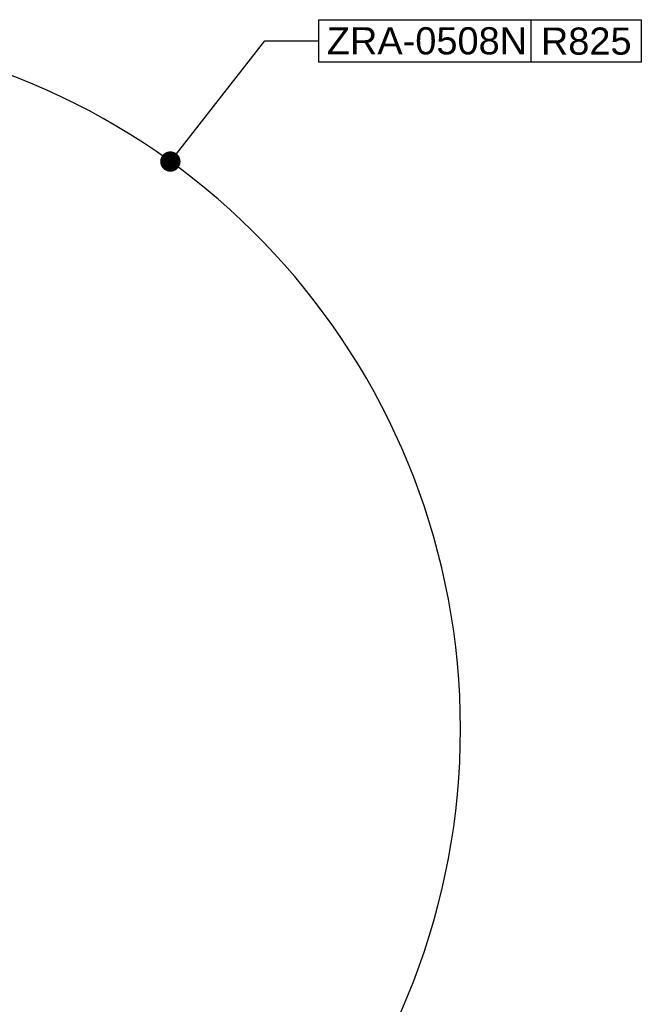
# Model space of a CAD drawing. Header units: millimetres. Extents: x 32 to 6688, y 67 to 4720.
# Tile 14 of 29: x 2246 to 2978, y 1269 to 2429. Entities that reach past the tile are written whole.
import ezdxf

# ---------------------------------------------------------------- set-up
doc = ezdxf.new("R2010")
doc.units = ezdxf.units.MM
doc.linetypes.add('ACAD_ISO02W100', pattern=[15, 12, -3])
doc.styles.get("Standard").update_dxf_attribs({"font": 'arial.ttf'})

msp = doc.modelspace()

# ---------------------------------------------------------------- linework, layer by layer
at = {"ltscale": 1000}
for p, q in [((2597.964, 2428.983), (2977.964, 2428.983)), ((2597.964, 2378.983), (2597.964, 2428.983)), ((2847.964, 2428.983), (2847.964, 2378.983)), ((2977.964, 2428.983), (2977.964, 2378.983)), ((2977.964, 2378.983), (2597.964, 2378.983))]:
    msp.add_line(p, q, dxfattribs=at)
at = {"color": 0, "linetype": 'ACAD_ISO02W100', "ltscale": 1000}
for p, q in [((2423.239, 2261.831), (2534.391, 2403.983)), ((2534.391, 2403.983), (2597.964, 2403.983))]:
    msp.add_line(p, q, dxfattribs=at)
at = {"color": 0, "linetype": 'ACAD_ISO02W100', "ltscale": 1000, "const_width": 12}
msp.add_lwpolyline([(2417.239, 2261.831, 1), (2429.239, 2261.831, 1)], format="xyb", close=True, dxfattribs=at)
at = {"ltscale": 1000}
msp.add_arc((1940, 1593.171), 825, 276.962063, 83.037937, dxfattribs=at)

# ---------------------------------------------------------------- texts
at = {"color": 0}
for s, p in [('ZRA-0508N', (2607.47, 2388.12)), ('R825', (2859.661, 2387.75))]:
    msp.add_text(s, height=32, dxfattribs=at).set_placement(p)

doc.saveas('drawing.dxf')
